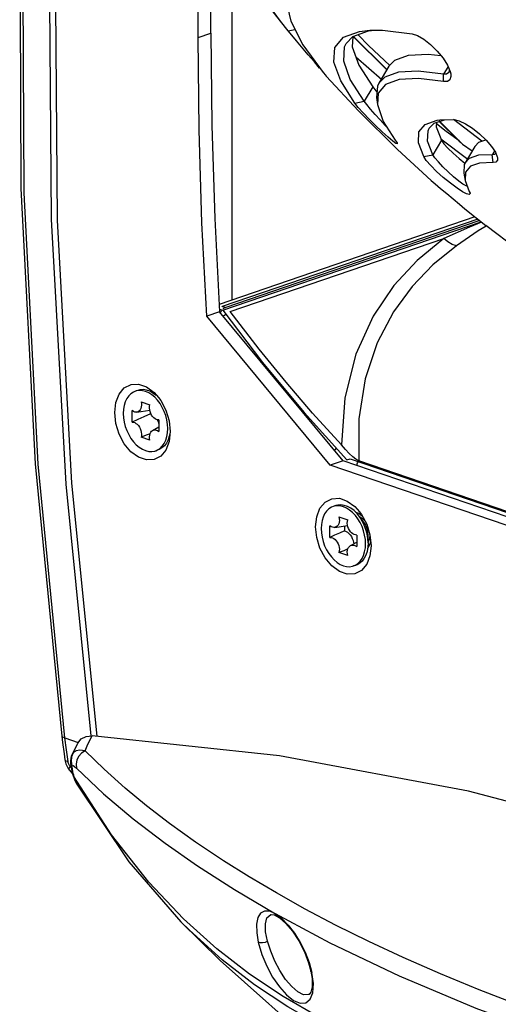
# Model space of a CAD drawing. Extents: x 0 to 420, y 0 to 297.
# Tile 69 of 93: x 325 to 337, y 116 to 140. Entities that reach past the tile are written whole.
import ezdxf

# ---------------------------------------------------------------- set-up
doc = ezdxf.new("R2010")
doc.units = 0
doc.header["$LTSCALE"] = 23.1
doc.layers.get('0').update_dxf_attribs({"linetype": 'CONTINUOUS'})
doc.layers.add('02___PRT_ALL_AXES', color=7, linetype='CONTINUOUS')
doc.layers.add('AXES', color=7, linetype='CONTINUOUS')

msp = doc.modelspace()

# ---------------------------------------------------------------- linework, layer by layer
at = {"color": 7, "linetype": 'CONTINUOUS'}
for p, q in [((329.129, 139.777), (329.129, 143.271)), ((329.447, 139.886), (329.447, 142.713)), ((331.173, 140.182), (330.52, 141.043)), ((331.173, 140.182), (330.788, 140.719)), ((331.349, 140.533), (331.429, 140.183)), ((331.365, 139.947), (331.173, 140.182)), ((333.133, 139.931), (333.396, 139.96)), ((333.361, 139.943), (333.515, 139.96)), ((332.736, 139.786), (333.133, 139.931)), ((332.803, 139.628), (332.972, 139.801)), ((332.972, 139.801), (333.361, 139.943)), ((332.98, 139.804), (333.814, 138.981)), ((333.69, 138.734), (333.047, 139.296)), ((333.867, 139.069), (333.613, 138.645)), ((335.321, 139.092), (335.387, 138.937)), ((335.371, 138.974), (335.354, 138.916)), ((332.297, 138.84), (332.234, 138.914)), ((332.312, 138.823), (332.297, 138.84)), ((332.313, 138.821), (332.312, 138.823)), ((335.296, 138.872), (335.219, 138.87)), ((335.387, 138.937), (335.4, 138.881)), ((333.782, 138.615), (333.603, 138.398)), ((333.555, 138.294), (333.58, 138.12)), ((333.603, 138.398), (333.58, 138.12)), ((334.867, 137.527), (334.99, 137.651)), ((334.99, 137.651), (335.243, 137.739)), ((335.104, 137.707), (335.607, 137.211)), ((335.134, 137.738), (335.489, 137.742)), ((335.158, 137.267), (335.824, 136.766)), ((335.695, 137.136), (335.93, 136.967)), ((335.997, 137.078), (335.756, 136.675)), ((334.918, 136.233), (334.078, 137)), ((336.518, 136.911), (336.515, 136.903)), ((335.888, 136.586), (335.767, 136.439)), ((335.723, 136.416), (335.758, 136.234)), ((335.767, 136.439), (335.758, 136.234)), ((335.758, 136.234), (335.862, 135.963)), ((335.862, 135.963), (335.879, 135.92)), ((335.754, 135.529), (336.27, 135.115)), ((329.543, 135.291), (329.664, 132.973)), ((337.058, 134.521), (336.27, 135.115)), ((329.664, 132.973), (329.346, 132.864)), ((332.729, 129.28), (329.664, 132.973)), ((332.411, 129.172), (329.346, 132.864)), ((327.635, 131.026), (327.572, 131.005)), ((328.036, 130.977), (328.15, 130.85)), ((327.716, 130.745), (327.933, 130.671)), ((327.492, 130.236), (327.492, 130.524)), ((327.609, 130.486), (327.931, 130.532)), ((327.951, 130.442), (327.786, 130.371)), ((327.951, 130.442), (327.951, 130.463)), ((327.964, 130.437), (327.951, 130.442)), ((328.157, 130.297), (328.157, 130.009)), ((328, 130.034), (328.157, 130.123)), ((327.933, 129.788), (327.716, 129.862)), ((328.14, 129.55), (328.077, 129.529)), ((328.077, 129.529), (328.122, 129.548)), ((332.729, 129.28), (332.411, 129.172)), ((353.676, 122.116), (332.729, 129.28)), ((353.424, 121.985), (332.411, 129.172)), ((325.986, 128.727), (326.612, 122.449)), ((332.546, 128.168), (332.483, 128.147)), ((333.035, 128.009), (333.118, 127.981)), ((332.627, 127.887), (332.843, 127.813)), ((333.118, 127.981), (333.208, 127.907)), ((333.239, 127.762), (333.119, 127.917)), ((332.403, 127.378), (332.403, 127.666)), ((332.52, 127.628), (332.841, 127.674)), ((332.765, 127.663), (332.765, 127.543)), ((332.911, 127.176), (333.067, 127.265)), ((333.067, 127.439), (333.067, 127.151)), ((333.35, 127.242), (333.35, 127.438)), ((333.411, 127.297), (333.402, 127.229)), ((333.402, 127.229), (333.338, 127.103)), ((332.843, 126.93), (332.627, 127.004)), ((333.051, 126.692), (332.987, 126.671)), ((332.987, 126.671), (333.033, 126.69)), ((325.744, 122.447), (325.764, 122.294)), ((325.744, 122.447), (325.744, 122.447)), ((325.824, 122.408), (326.154, 122.289)), ((331.15, 121.962), (326.499, 122.461)), ((326.133, 122.259), (326.051, 122.1)), ((326.051, 122.1), (325.994, 121.982)), ((325.995, 121.983), (325.994, 121.982)), ((325.823, 121.862), (325.848, 121.759)), ((325.848, 121.759), (325.903, 121.646)), ((325.903, 121.646), (325.935, 121.602)), ((325.964, 121.766), (325.978, 121.68)), ((325.978, 121.68), (325.987, 121.621)), ((325.935, 121.602), (326.011, 121.512)), ((325.935, 121.602), (325.935, 121.602)), ((330.932, 118.025), (330.943, 118.027)), ((330.932, 118.025), (330.933, 118.025)), ((328.704, 117.842), (328.702, 117.844)), ((331.93, 116.619), (331.93, 116.619))]:
    msp.add_line(p, q, dxfattribs=at)
at = {"color": 9, "linetype": 'CONTINUOUS'}
for p, q in [((329.977, 133.268), (329.977, 141.845)), ((331.365, 139.947), (331.532, 139.979)), ((329.129, 139.777), (329.447, 139.886)), ((332.989, 139.807), (333.818, 138.988)), ((335.334, 139.061), (335.219, 138.87)), ((335.221, 138.689), (335.219, 138.87)), ((333.467, 138.555), (333.254, 138.199)), ((333.023, 138.15), (333.254, 138.199)), ((335.11, 137.713), (335.695, 137.136)), ((335.172, 137.232), (334.957, 136.873)), ((334.73, 136.825), (334.957, 136.873)), ((336.489, 136.963), (336.433, 136.869)), ((336.451, 136.677), (336.433, 136.869)), ((336.07, 135.275), (329.731, 133.107)), ((329.799, 133.084), (336.11, 135.243)), ((329.928, 132.981), (335.228, 134.794)), ((329.685, 132.948), (329.708, 133.002)), ((329.708, 133.002), (329.723, 133.021)), ((329.716, 133.101), (329.731, 133.107)), ((329.799, 133.084), (329.731, 133.107)), ((329.749, 133.054), (329.799, 133.084)), ((329.755, 132.863), (329.763, 132.872)), ((329.763, 132.872), (329.815, 132.917)), ((329.826, 133.072), (329.799, 133.084)), ((333.088, 129.229), (333.122, 129.279)), ((353.591, 122.279), (333.122, 129.279)), ((326.029, 122.033), (325.995, 121.983)), ((325.922, 121.755), (325.914, 121.774)), ((325.931, 121.738), (325.922, 121.755)), ((325.927, 121.65), (325.951, 121.708)), ((325.94, 121.722), (325.931, 121.738)), ((325.951, 121.708), (325.94, 121.722)), ((325.978, 121.675), (325.951, 121.708)), ((326.01, 121.64), (325.998, 121.717)), ((325.987, 121.621), (325.994, 121.586)), ((325.994, 121.586), (326.034, 121.486)), ((326.016, 121.494), (326.02, 121.482)), ((326.02, 121.482), (326.042, 121.448)), ((326.982, 120.002), (326.042, 121.448)), ((329.116, 119.231), (330.029, 118.644)), ((330.029, 118.644), (331.052, 118.042)), ((332.406, 117.317), (331.052, 118.042)), ((329.598, 117.17), (328.763, 117.922)), ((333.365, 117.355), (332.541, 117.763)), ((331.886, 116.837), (331.955, 116.587)), ((331.874, 116.039), (331.872, 116.038))]:
    msp.add_line(p, q, dxfattribs=at)
at = {"color": 7, "linetype": 'CONTINUOUS'}
for points in [[(326.565, 162.011), (325.632, 155.843), (325.003, 149.382), (324.701, 142.769), (324.727, 136.033), (325.081, 129.202), (325.744, 122.447)], [(327.232, 160.21), (326.381, 154.185), (325.83, 148.001), (325.58, 141.679), (325.632, 135.247), (325.986, 128.727)], [(325.432, 141.756), (325.484, 135.277), (325.843, 128.703), (326.468, 122.458)], [(331.429, 140.183), (331.727, 139.596), (332.235, 138.915)], [(333.396, 139.96), (333.706, 139.96), (334.442, 139.873)], [(329.346, 132.864), (329.225, 135.182), (329.153, 137.487), (329.129, 139.777)], [(329.447, 139.886), (329.471, 137.596), (329.543, 135.291)], [(331.865, 139.351), (331.573, 139.7), (331.454, 139.842), (331.365, 139.947)], [(333.023, 138.15), (332.669, 138.701), (332.502, 139.164), (332.524, 139.528), (332.736, 139.786)], [(332.971, 139.8), (332.956, 139.548), (333.121, 139.093), (333.467, 138.555)], [(334.442, 139.873), (334.577, 139.828), (334.734, 139.737), (334.901, 139.606), (335.065, 139.445), (335.21, 139.268), (335.321, 139.092)], [(333.254, 138.199), (332.907, 138.739), (332.743, 139.192), (332.765, 139.549), (332.803, 139.628)], [(332.145, 139.019), (332.015, 139.173), (331.865, 139.351)], [(333.867, 139.069), (334.015, 139.221), (334.353, 139.344), (334.844, 139.37), (335.157, 139.333)], [(332.235, 138.915), (332.291, 138.848), (332.313, 138.821)], [(334.078, 137), (333.109, 137.961), (332.312, 138.823)], [(335.219, 138.87), (334.59, 138.945), (334.1, 138.92), (333.761, 138.796), (333.613, 138.645)], [(335.221, 138.689), (334.6, 138.762), (334.117, 138.738), (333.782, 138.615)], [(335.4, 138.881), (335.406, 138.816), (335.381, 138.732), (335.317, 138.689), (335.221, 138.689)], [(335.354, 138.916), (335.35, 138.91), (335.296, 138.872)], [(333.467, 138.555), (333.543, 138.461), (333.567, 138.434)], [(333.613, 138.645), (333.579, 138.575), (333.555, 138.294)], [(333.96, 137.208), (333.845, 137.304), (333.698, 137.437), (333.535, 137.593), (333.373, 137.756), (333.227, 137.912), (333.107, 138.047), (333.023, 138.15)], [(333.83, 137.537), (333.771, 137.599), (333.648, 137.735), (333.525, 137.874), (333.412, 138.004), (333.319, 138.116), (333.254, 138.199)], [(333.58, 138.12), (333.726, 137.7), (334.024, 137.235)], [(334.73, 136.825), (334.598, 137.168), (334.609, 137.437), (334.764, 137.625)], [(334.764, 137.625), (335.06, 137.728), (335.134, 137.738)], [(334.957, 136.873), (334.828, 137.207), (334.839, 137.468), (334.867, 137.527)], [(335.047, 137.671), (335.043, 137.566), (335.172, 137.232)], [(335.611, 137.216), (335.286, 137.452), (335.046, 137.641)], [(335.489, 137.742), (335.611, 137.713), (335.765, 137.64), (335.938, 137.529), (336.115, 137.388), (336.279, 137.231), (336.416, 137.073), (336.509, 136.932)], [(334.075, 137.151), (334.072, 137.142), (334.036, 137.154), (333.96, 137.208)], [(334.024, 137.235), (334.067, 137.17), (334.075, 137.151)], [(335.172, 137.232), (335.232, 137.146), (335.331, 137.035), (335.461, 136.907), (335.609, 136.776), (335.748, 136.665)], [(335.607, 137.211), (335.649, 137.173), (335.695, 137.136)], [(335.997, 137.078), (336.098, 137.18), (336.27, 137.24)], [(335.796, 135.9), (335.695, 135.951), (335.557, 136.04), (335.392, 136.163), (335.216, 136.308), (335.049, 136.46), (334.904, 136.605), (334.795, 136.73), (334.73, 136.825)], [(335.705, 136.142), (335.599, 136.22), (335.471, 136.325), (335.335, 136.447), (335.206, 136.574), (335.094, 136.694), (335.008, 136.797), (334.957, 136.873)], [(336.433, 136.869), (336.091, 136.858), (335.856, 136.776), (335.756, 136.675)], [(336.515, 136.903), (336.491, 136.88), (336.433, 136.869)], [(336.56, 136.806), (336.561, 136.737), (336.524, 136.689), (336.451, 136.677)], [(336.509, 136.932), (336.557, 136.819), (336.56, 136.806)], [(335.756, 136.675), (335.733, 136.627), (335.723, 136.416)], [(336.451, 136.677), (336.118, 136.665), (335.888, 136.586)], [(334.918, 136.233), (335.018, 136.147), (335.15, 136.034), (335.301, 135.907), (335.459, 135.774), (335.615, 135.644), (335.754, 135.529)], [(335.814, 136.086), (335.781, 136.097), (335.705, 136.142)], [(335.879, 135.92), (335.88, 135.908), (335.858, 135.886), (335.796, 135.9)], [(327.06, 130.477), (327.088, 130.726), (327.17, 130.935), (327.298, 131.088), (327.464, 131.173), (327.652, 131.182), (327.848, 131.115), (328.036, 130.977)], [(327.572, 131.005), (327.526, 130.985), (327.463, 130.944), (327.407, 130.889), (327.36, 130.822), (327.322, 130.743), (327.295, 130.654), (327.278, 130.558), (327.273, 130.455)], [(328.122, 130.781), (328.053, 130.855), (327.98, 130.917), (327.903, 130.965), (327.824, 131), (327.746, 131.019), (327.669, 131.023), (327.595, 131.012), (327.572, 131.005)], [(328.089, 130.902), (328.01, 130.961), (327.929, 131.005), (327.847, 131.033), (327.765, 131.045), (327.686, 131.04), (327.635, 131.026)], [(327.716, 130.745), (327.723, 130.701), (327.725, 130.657), (327.72, 130.615), (327.71, 130.577), (327.694, 130.545), (327.673, 130.519), (327.648, 130.499), (327.62, 130.488), (327.609, 130.486)], [(328.157, 130.297), (328.125, 130.298), (328.092, 130.307), (328.06, 130.324), (328.029, 130.348), (328, 130.379), (327.975, 130.415), (327.954, 130.456), (327.938, 130.499), (327.928, 130.544), (327.923, 130.589), (327.925, 130.632), (327.933, 130.671)], [(328.241, 130.604), (328.185, 130.697), (328.122, 130.781)], [(328.15, 130.85), (328.201, 130.779), (328.33, 130.538), (328.411, 130.273), (328.439, 130.005)], [(328.439, 130.005), (328.411, 129.757), (328.33, 129.547), (328.201, 129.394), (328.036, 129.31), (327.848, 129.301), (327.652, 129.368), (327.463, 129.506), (327.298, 129.703), (327.17, 129.944), (327.088, 130.209), (327.06, 130.477)], [(327.273, 130.455), (327.278, 130.349), (327.295, 130.241), (327.322, 130.134), (327.36, 130.029), (327.407, 129.929), (327.463, 129.836), (327.526, 129.752), (327.595, 129.678), (327.669, 129.616), (327.746, 129.568), (327.824, 129.534), (327.903, 129.514), (327.98, 129.51), (328.053, 129.522), (328.077, 129.529)], [(327.609, 130.486), (327.588, 130.485), (327.556, 130.49), (327.523, 130.503), (327.492, 130.524)], [(328.376, 130.078), (328.37, 130.184), (328.353, 130.292), (328.326, 130.4), (328.288, 130.504), (328.241, 130.604)], [(327.786, 130.371), (327.633, 130.303), (327.492, 130.236)], [(327.492, 130.236), (327.523, 130.235), (327.556, 130.226), (327.588, 130.209), (327.62, 130.185), (327.648, 130.154), (327.673, 130.118), (327.694, 130.077), (327.71, 130.034), (327.72, 129.989), (327.725, 129.944), (327.723, 129.902), (327.716, 129.862)], [(328.157, 130.208), (328.153, 130.218), (328.13, 130.271), (328.112, 130.301)], [(327.937, 129.95), (327.862, 129.92), (327.716, 129.862)], [(327.933, 129.788), (327.925, 129.833), (327.923, 129.877), (327.928, 129.918), (327.938, 129.956), (327.954, 129.988), (327.975, 130.015), (328, 130.034)], [(328, 130.034), (328.029, 130.045), (328.06, 130.048), (328.092, 130.043), (328.125, 130.03), (328.157, 130.009)], [(328.122, 129.548), (328.185, 129.589), (328.241, 129.644), (328.288, 129.712), (328.326, 129.791), (328.353, 129.879), (328.37, 129.976), (328.376, 130.078)], [(328.433, 129.993), (328.415, 129.892), (328.385, 129.8), (328.343, 129.72), (328.292, 129.652), (328.232, 129.598), (328.164, 129.559), (328.14, 129.55)], [(332.046, 127.644), (332.073, 127.893), (332.155, 128.102), (332.284, 128.255), (332.449, 128.34), (332.637, 128.349), (332.833, 128.282), (333.021, 128.144), (333.136, 128.017)], [(332.483, 128.147), (332.437, 128.127), (332.374, 128.086), (332.318, 128.031), (332.271, 127.964), (332.233, 127.885), (332.206, 127.796), (332.189, 127.7), (332.183, 127.597)], [(333.287, 127.22), (333.281, 127.326), (333.264, 127.434), (333.237, 127.541), (333.199, 127.646), (333.152, 127.746), (333.096, 127.839), (333.033, 127.923), (332.964, 127.997), (332.89, 128.059), (332.813, 128.107), (332.735, 128.142), (332.656, 128.161), (332.58, 128.165), (332.506, 128.154), (332.483, 128.147)], [(333.119, 127.917), (333.074, 127.971), (333, 128.044), (332.921, 128.103), (332.84, 128.147), (332.757, 128.175), (332.676, 128.187), (332.597, 128.182), (332.546, 128.168)], [(333.136, 128.017), (333.186, 127.947), (333.315, 127.706), (333.396, 127.44), (333.424, 127.173)], [(332.627, 127.887), (332.634, 127.843), (332.636, 127.799), (332.631, 127.757), (332.621, 127.719), (332.605, 127.687), (332.584, 127.661), (332.559, 127.641), (332.53, 127.63), (332.52, 127.628)], [(333.067, 127.439), (333.036, 127.44), (333.003, 127.449), (332.971, 127.466), (332.94, 127.49), (332.911, 127.521), (332.886, 127.557), (332.865, 127.598), (332.849, 127.641), (332.839, 127.686), (332.834, 127.731), (332.836, 127.774), (332.843, 127.813)], [(333.35, 127.242), (333.344, 127.353), (333.326, 127.466), (333.296, 127.578), (333.254, 127.687), (333.203, 127.791), (333.142, 127.886), (333.119, 127.917)], [(333.35, 127.438), (333.346, 127.504), (333.332, 127.571), (333.31, 127.637), (333.281, 127.699), (333.245, 127.755), (333.239, 127.762)], [(333.424, 127.173), (333.396, 126.924), (333.315, 126.715), (333.186, 126.562), (333.021, 126.477), (332.833, 126.468), (332.637, 126.535), (332.449, 126.673), (332.283, 126.871), (332.155, 127.112), (332.073, 127.377), (332.046, 127.644)], [(332.183, 127.597), (332.189, 127.491), (332.206, 127.383), (332.233, 127.276), (332.271, 127.171), (332.318, 127.071), (332.374, 126.978), (332.437, 126.894), (332.506, 126.82), (332.58, 126.758), (332.656, 126.71), (332.735, 126.676), (332.813, 126.656), (332.89, 126.652), (332.964, 126.663), (332.987, 126.671)], [(332.52, 127.628), (332.499, 127.627), (332.467, 127.632), (332.434, 127.645), (332.403, 127.666)], [(332.765, 127.543), (332.636, 127.487), (332.516, 127.432), (332.403, 127.378)], [(332.765, 127.543), (332.803, 127.529), (332.839, 127.507), (332.874, 127.477), (332.906, 127.441), (332.934, 127.4), (332.958, 127.354), (332.977, 127.305), (332.99, 127.254), (332.995, 127.223)], [(332.403, 127.378), (332.434, 127.377), (332.467, 127.368), (332.499, 127.351), (332.53, 127.327), (332.559, 127.296), (332.584, 127.26), (332.605, 127.219), (332.621, 127.176), (332.631, 127.131), (332.636, 127.086), (332.634, 127.044), (332.627, 127.004)], [(332.847, 127.092), (332.744, 127.05), (332.627, 127.004)], [(332.843, 126.93), (332.836, 126.975), (332.834, 127.019), (332.839, 127.06), (332.849, 127.098), (332.865, 127.13), (332.886, 127.157), (332.911, 127.176)], [(332.911, 127.176), (332.94, 127.187), (332.971, 127.19), (333.003, 127.185), (333.036, 127.172), (333.067, 127.151)], [(333.033, 126.69), (333.096, 126.731), (333.152, 126.786), (333.199, 126.854), (333.237, 126.933), (333.264, 127.021), (333.281, 127.118), (333.287, 127.22)], [(333.35, 127.242), (333.344, 127.135), (333.326, 127.034), (333.296, 126.942), (333.254, 126.862), (333.203, 126.794), (333.142, 126.74), (333.074, 126.701), (333.051, 126.692)], [(326.133, 122.259), (326.142, 122.275), (326.231, 122.381), (326.349, 122.444), (326.499, 122.461)], [(325.764, 122.294), (325.803, 122.009), (325.823, 121.862)], [(325.994, 121.982), (325.982, 121.953), (325.96, 121.839), (325.964, 121.766)], [(359.336, 111.23), (354.685, 113.913), (349.994, 116.247), (345.279, 118.226), (340.556, 119.841), (335.841, 121.088), (331.15, 121.962)], [(325.987, 121.621), (325.996, 121.575), (326.016, 121.494)], [(326.016, 121.494), (326.058, 121.378), (326.104, 121.287)], [(326.104, 121.287), (327.412, 119.334), (328.702, 117.844)], [(330.943, 118.027), (331.02, 118.014), (331.15, 117.941)], [(333.254, 113.803), (332.167, 114.666), (329.675, 116.882), (328.704, 117.842)], [(331.15, 117.941), (331.307, 117.803), (331.472, 117.608), (331.629, 117.369), (331.767, 117.103), (331.874, 116.827), (331.93, 116.619)], [(331.93, 116.619), (331.959, 116.439), (331.961, 116.232), (331.926, 116.096), (331.884, 116.043), (331.872, 116.038)]]:
    msp.add_lwpolyline(points, dxfattribs=at)
at = {"color": 9, "linetype": 'CONTINUOUS'}
for points in [[(325.824, 122.408), (325.159, 129.2), (324.81, 135.93), (324.78, 142.565), (325.073, 149.131), (325.694, 155.591), (326.642, 161.889)], [(335.228, 134.794), (334.566, 134.251), (333.99, 133.625), (333.475, 132.864), (333.046, 131.929), (332.768, 130.845), (332.686, 129.676)], [(335.543, 134.613), (334.959, 134.141), (334.445, 133.606), (333.981, 132.972), (333.577, 132.207), (333.275, 131.311), (333.116, 130.321), (333.122, 129.279)], [(332.686, 129.676), (331.971, 130.461), (331.312, 131.228), (330.645, 132.048), (329.928, 132.981)], [(332.517, 129.536), (332.529, 129.555), (332.562, 129.59)], [(332.968, 129.382), (332.88, 129.459), (332.785, 129.556), (332.686, 129.676)], [(333.122, 129.279), (333.048, 129.323), (332.968, 129.382)], [(333.065, 129.165), (333.066, 129.17), (333.088, 129.229)], [(325.823, 122.408), (325.768, 122.423), (325.744, 122.447)], [(325.903, 121.821), (325.864, 122.108), (325.823, 122.408)], [(326.324, 122.087), (326.379, 122.213), (326.437, 122.337), (326.499, 122.461)], [(326.029, 122.033), (325.986, 121.934), (325.975, 121.825), (325.998, 121.717)], [(326.324, 122.087), (326.194, 122.104), (326.103, 122.086), (326.029, 122.033)], [(326.324, 122.087), (326.235, 122.03), (326.166, 121.953), (326.12, 121.86), (326.101, 121.757), (326.113, 121.654)], [(332.541, 117.763), (331.79, 118.158), (331.072, 118.559), (330.398, 118.957), (329.757, 119.359), (329.068, 119.82), (328.422, 120.282), (327.849, 120.723), (327.317, 121.162), (326.796, 121.627), (326.324, 122.087)], [(325.823, 121.862), (325.848, 121.836), (325.903, 121.821)], [(325.914, 121.774), (325.908, 121.796), (325.903, 121.821)], [(325.935, 121.602), (325.931, 121.608), (325.927, 121.65)], [(325.964, 121.766), (325.968, 121.754), (325.998, 121.717)], [(325.998, 121.717), (326.027, 121.718), (326.063, 121.699), (326.113, 121.654)], [(326.034, 121.486), (326.022, 121.563), (326.01, 121.64)], [(326.113, 121.654), (326.785, 121.019), (327.519, 120.398), (328.308, 119.795), (329.116, 119.231)], [(326.034, 121.486), (326.036, 121.474), (326.039, 121.462), (326.042, 121.448)], [(326.042, 121.448), (326.083, 121.328), (326.104, 121.287)], [(328.763, 117.922), (327.91, 118.827), (326.982, 120.002)], [(331.052, 118.042), (330.908, 118.105), (330.78, 118.111), (330.681, 118.057), (330.613, 117.947), (330.58, 117.783), (330.584, 117.573), (330.624, 117.337)], [(330.852, 117.36), (330.805, 117.596), (330.799, 117.798), (330.839, 117.945), (330.932, 118.025)], [(331.052, 118.042), (331.209, 117.925), (331.366, 117.764), (331.52, 117.564), (331.664, 117.335), (331.788, 117.088), (331.886, 116.837)], [(332.245, 115.233), (331.359, 115.734), (330.53, 116.281), (329.727, 116.899), (328.904, 117.642), (328.704, 117.842)], [(330.852, 117.36), (330.796, 117.333), (330.731, 117.319), (330.67, 117.32), (330.624, 117.337)], [(330.624, 117.337), (330.712, 117.037), (330.834, 116.745), (330.98, 116.472), (331.147, 116.229), (331.323, 116.032), (331.497, 115.896), (331.661, 115.827), (331.806, 115.837), (331.913, 115.924), (331.977, 116.085)], [(331.872, 116.038), (331.748, 116.036), (331.607, 116.105), (331.456, 116.236), (331.303, 116.417), (331.161, 116.634), (331.035, 116.869), (330.931, 117.115), (330.852, 117.36)], [(338.33, 114.851), (336.031, 115.695), (334.128, 116.496), (332.406, 117.317)], [(335.149, 116.55), (334.224, 116.955), (333.365, 117.355)], [(332.129, 115.481), (331.242, 115.99), (330.408, 116.545), (329.598, 117.17)], [(331.955, 116.587), (331.931, 116.615), (331.93, 116.619)], [(331.977, 116.085), (331.992, 116.315), (331.955, 116.587)], [(337.265, 115.714), (336.11, 116.156), (335.149, 116.55)]]:
    msp.add_lwpolyline(points, dxfattribs=at)
at = {"layer": '02___PRT_ALL_AXES', "color": 7, "linetype": 'CONTINUOUS'}
for p, q in [((336.003, 135.329), (329.654, 133.157)), ((329.66, 133.042), (329.741, 133.015)), ((331.759, 130.476), (332.822, 129.302)), ((332.822, 129.302), (332.907, 129.331)), ((332.907, 129.331), (343.342, 125.763)), ((333.143, 127.886), (333.209, 127.85)), ((333.209, 127.85), (333.272, 127.787))]:
    msp.add_line(p, q, dxfattribs=at)
at = {"layer": '02___PRT_ALL_AXES', "color": 3, "linetype": 'CONTINUOUS'}
msp.add_line((329.741, 133.015), (336.154, 135.208), dxfattribs=at)
at = {"layer": '02___PRT_ALL_AXES', "color": 9, "linetype": 'CONTINUOUS'}
for points in [[(336.164, 135.2), (335.87, 135.076), (335.228, 134.794)], [(336.277, 135.104), (336.082, 134.981), (335.543, 134.613)], [(335.543, 134.613), (335.434, 134.649), (335.327, 134.711), (335.228, 134.794)]]:
    msp.add_lwpolyline(points, dxfattribs=at)
at = {"layer": '02___PRT_ALL_AXES', "color": 7, "linetype": 'CONTINUOUS'}
for points in [[(329.741, 133.015), (330.731, 131.715), (331.759, 130.476)], [(333.396, 127.443), (333.385, 127.35), (333.349, 127.265)]]:
    msp.add_lwpolyline(points, dxfattribs=at)
at = {"layer": 'AXES', "color": 7, "linetype": 'CONTINUOUS'}
for p, q in [((333.358, 139.579), (333.103, 139.849)), ((333.886, 139.089), (333.358, 139.579)), ((336.172, 137.206), (335.47, 137.742))]:
    msp.add_line(p, q, dxfattribs=at)

doc.saveas('drawing.dxf')
